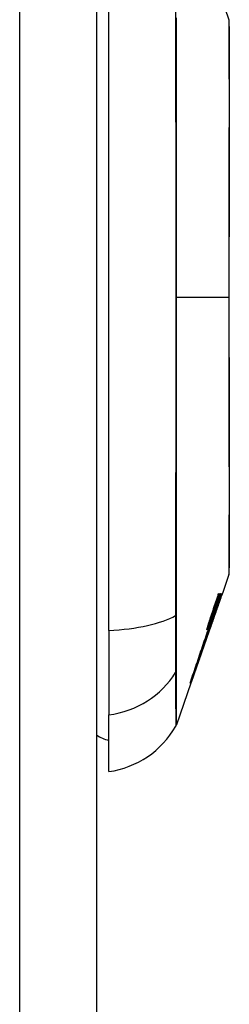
# Model space of a CAD drawing. Header units: inches. Extents: x 20 to 506, y 54 to 236.
# Tile 89 of 245: x 146.077 to 146.346, y 140.923 to 142.189. Entities that reach past the tile are written whole.
import ezdxf

# ---------------------------------------------------------------- set-up
doc = ezdxf.new("R2010")
doc.units = ezdxf.units.IN
doc.header["$MEASUREMENT"] = 0
doc.layers.add('Visible Edges(ANSI)', color=7, linetype='Continuous', lineweight=25)
doc.layers.add('Visible Tangent Edges(ANSI)', color=7, linetype='Continuous', lineweight=25)

msp = doc.modelspace()

# ---------------------------------------------------------------- linework, layer by layer
at = {"layer": 'Visible Edges(ANSI)'}
for p, q in [((146.1755, 156.6922), (146.1755, 126.9722)), ((146.1913, 141.4035), (146.1913, 142.2609)), ((146.3185, 142.2672), (146.3459, 142.189)), ((146.3459, 141.4754), (146.3374, 141.4509)), ((146.3295, 141.4322), (146.3361, 141.4509)), ((146.3326, 141.4509), (146.3334, 141.4509)), ((146.3345, 141.4509), (146.3352, 141.4509)), ((146.3361, 141.4509), (146.3365, 141.4509)), ((146.3367, 141.4509), (146.3371, 141.4509)), ((146.3373, 141.4509), (146.3374, 141.4509)), ((146.3351, 141.4444), (146.3206, 141.4031)), ((146.3315, 141.4347), (146.3313, 141.4347)), ((146.3315, 141.4347), (146.3315, 141.4347)), ((146.3291, 141.4277), (146.3289, 141.4277)), ((146.3211, 141.4133), (146.3201, 141.4133)), ((146.3202, 141.4054), (146.323, 141.4134)), ((146.3225, 141.4133), (146.3217, 141.4133)), ((146.3225, 141.4157), (146.3222, 141.4157)), ((146.3229, 141.4134), (146.3226, 141.4134)), ((146.323, 141.4134), (146.3229, 141.4134)), ((146.3266, 141.4208), (146.3264, 141.4208)), ((146.3266, 141.4208), (146.3266, 141.4208)), ((146.1913, 141.4035), (146.1913, 141.2947)), ((146.3206, 141.4031), (146.2974, 141.3367)), ((146.3184, 141.4019), (146.3184, 141.4019)), ((146.3193, 141.4031), (146.319, 141.4031)), ((146.3211, 141.4082), (146.3193, 141.4031)), ((146.3193, 141.4031), (146.3197, 141.4031)), ((146.3198, 141.4031), (146.3202, 141.4031)), ((146.3206, 141.4054), (146.3202, 141.4054)), ((146.3205, 141.4031), (146.3204, 141.4031)), ((146.3205, 141.4031), (146.3206, 141.4031)), ((146.321, 141.4054), (146.3207, 141.4054)), ((146.3214, 141.4054), (146.3213, 141.4054)), ((146.297, 141.3357), (146.2782, 141.2819)), ((146.2964, 141.3357), (146.2958, 141.3357)), ((146.2969, 141.3357), (146.2965, 141.3357)), ((146.297, 141.3357), (146.2969, 141.3357)), ((146.2974, 141.3367), (146.2973, 141.3367)), ((146.1913, 141.222), (146.1913, 141.2947))]:
    msp.add_line(p, q, dxfattribs=at)
at = {"layer": 'Visible Edges(ANSI)', "flags": 128}
for points in [[(146.3462, 141.477), (146.3462, 141.4774), (146.3462, 141.4787), (146.3462, 141.4809), (146.3462, 141.4838), (146.3462, 141.4876), (146.3462, 141.4923), (146.3462, 141.4977), (146.3463, 141.504), (146.3463, 141.5111), (146.3463, 141.519), (146.3463, 141.5276), (146.3463, 141.5369), (146.3463, 141.5469), (146.3464, 141.5576), (146.3464, 141.5689), (146.3464, 141.5809), (146.3464, 141.5935), (146.3464, 141.6067), (146.3463, 141.6204), (146.3463, 141.6346), (146.3463, 141.6493), (146.3463, 141.6644), (146.3463, 141.68), (146.3463, 141.696), (146.3462, 141.7122), (146.3462, 141.7287), (146.3462, 141.7455), (146.3462, 141.7625), (146.3462, 141.7797), (146.3462, 141.797), (146.3462, 141.8144), (146.3462, 141.8318), (146.3462, 141.8491), (146.3462, 141.8665), (146.3462, 141.8839), (146.3462, 141.9012), (146.3462, 141.9183), (146.3462, 141.9351), (146.3462, 141.9517), (146.3463, 141.9679), (146.3463, 141.9838), (146.3463, 141.9995), (146.3463, 142.0147), (146.3463, 142.0295), (146.3463, 142.0438), (146.3464, 142.0576), (146.3464, 142.0709), (146.3464, 142.0835), (146.3464, 142.0954), (146.3464, 142.1068), (146.3463, 142.1175), (146.3463, 142.1275), (146.3463, 142.1368), (146.3463, 142.1454), (146.3463, 142.1533), (146.3463, 142.1604), (146.3462, 142.1667), (146.3462, 142.1721), (146.3462, 142.1768), (146.3462, 142.1806), (146.3462, 142.1835), (146.3462, 142.1857), (146.3462, 142.187), (146.3462, 142.1874)], [(146.3365, 141.4509), (146.3358, 141.4491), (146.3352, 141.4472), (146.3345, 141.4453), (146.3338, 141.4434), (146.3332, 141.4415), (146.3325, 141.4396), (146.3319, 141.4377), (146.3312, 141.4358), (146.3305, 141.4339), (146.3299, 141.432), (146.3292, 141.4301), (146.3285, 141.4282), (146.3279, 141.4263), (146.3272, 141.4244), (146.3265, 141.4225), (146.3259, 141.4206), (146.3252, 141.4187), (146.3245, 141.4168), (146.3239, 141.4149), (146.3232, 141.413), (146.3226, 141.4111), (146.3219, 141.4092), (146.3212, 141.4073), (146.3206, 141.4054)], [(146.323, 141.4224), (146.3234, 141.4236), (146.3238, 141.4248), (146.3242, 141.4259), (146.3246, 141.4271), (146.325, 141.4283), (146.3254, 141.4295), (146.3258, 141.4307), (146.3262, 141.4319), (146.3266, 141.4331), (146.327, 141.4343), (146.3274, 141.4355), (146.3278, 141.4367), (146.3282, 141.4378), (146.3286, 141.439), (146.329, 141.4402), (146.3294, 141.4414), (146.3298, 141.4426), (146.3302, 141.4438), (146.3306, 141.445), (146.331, 141.4462), (146.3314, 141.4474), (146.3318, 141.4486), (146.3322, 141.4498), (146.3326, 141.4509)], [(146.3334, 141.4509), (146.333, 141.4497), (146.3326, 141.4485), (146.3322, 141.4474), (146.3318, 141.4462), (146.3314, 141.445), (146.331, 141.4438), (146.3306, 141.4426), (146.3302, 141.4414), (146.3298, 141.4402), (146.3294, 141.439), (146.329, 141.4378), (146.3286, 141.4366), (146.3281, 141.4354), (146.3277, 141.4342), (146.3273, 141.433), (146.3269, 141.4318), (146.3265, 141.4306), (146.3261, 141.4294), (146.3257, 141.4282), (146.3253, 141.427), (146.3249, 141.4258), (146.3245, 141.4246), (146.3241, 141.4234), (146.3237, 141.4222)], [(146.3352, 141.4509), (146.3348, 141.4497), (146.3344, 141.4485), (146.334, 141.4474), (146.3335, 141.4462), (146.3331, 141.445), (146.3327, 141.4438), (146.3323, 141.4426), (146.3319, 141.4414), (146.3315, 141.4402), (146.3311, 141.439), (146.3306, 141.4378), (146.3302, 141.4366), (146.3298, 141.4354), (146.3294, 141.4342), (146.329, 141.433), (146.3286, 141.4318), (146.3282, 141.4306), (146.3277, 141.4294), (146.3273, 141.4282), (146.3269, 141.427), (146.3265, 141.4258), (146.3261, 141.4246), (146.3257, 141.4234), (146.3253, 141.4222)], [(146.3281, 141.4322), (146.3284, 141.433), (146.3287, 141.4338), (146.3289, 141.4345), (146.3292, 141.4353), (146.3295, 141.4361), (146.3297, 141.4369), (146.33, 141.4377), (146.3303, 141.4384), (146.3305, 141.4392), (146.3308, 141.44), (146.3311, 141.4408), (146.3313, 141.4416), (146.3316, 141.4423), (146.3319, 141.4431), (146.3321, 141.4439), (146.3324, 141.4447), (146.3327, 141.4455), (146.3329, 141.4463), (146.3332, 141.447), (146.3335, 141.4478), (146.3337, 141.4486), (146.334, 141.4494), (146.3343, 141.4502), (146.3345, 141.4509)], [(146.3289, 141.4275), (146.3292, 141.4285), (146.3295, 141.4295), (146.3298, 141.4305), (146.3302, 141.4314), (146.3305, 141.4324), (146.3308, 141.4334), (146.3312, 141.4343), (146.3315, 141.4353), (146.3318, 141.4363), (146.3321, 141.4373), (146.3325, 141.4382), (146.3328, 141.4392), (146.3331, 141.4402), (146.3334, 141.4412), (146.3338, 141.4421), (146.3341, 141.4431), (146.3344, 141.4441), (146.3348, 141.4451), (146.3351, 141.4461), (146.3354, 141.447), (146.3357, 141.448), (146.336, 141.449), (146.3364, 141.45), (146.3367, 141.4509)], [(146.3373, 141.4509), (146.337, 141.45), (146.3367, 141.449), (146.3363, 141.448), (146.336, 141.4471), (146.3356, 141.4461), (146.3353, 141.4451), (146.335, 141.4441), (146.3346, 141.4432), (146.3343, 141.4422), (146.3339, 141.4412), (146.3336, 141.4402), (146.3333, 141.4393), (146.3329, 141.4383), (146.3326, 141.4373), (146.3322, 141.4364), (146.3319, 141.4354), (146.3315, 141.4344), (146.3312, 141.4335), (146.3309, 141.4325), (146.3305, 141.4315), (146.3302, 141.4306), (146.3298, 141.4296), (146.3295, 141.4286), (146.3291, 141.4277)], [(146.3371, 141.4509), (146.3368, 141.4503), (146.3366, 141.4496), (146.3364, 141.4489), (146.3361, 141.4482), (146.3359, 141.4476), (146.3357, 141.4469), (146.3354, 141.4462), (146.3352, 141.4455), (146.335, 141.4448), (146.3347, 141.4442), (146.3345, 141.4435), (146.3343, 141.4428), (146.3341, 141.4421), (146.3338, 141.4415), (146.3336, 141.4408), (146.3334, 141.4401), (146.3331, 141.4394), (146.3329, 141.4387), (146.3327, 141.4381), (146.3324, 141.4374), (146.3322, 141.4367), (146.332, 141.436), (146.3317, 141.4354), (146.3315, 141.4347)], [(146.3315, 141.4347), (146.3318, 141.4354), (146.332, 141.436), (146.3323, 141.4367), (146.3325, 141.4374), (146.3327, 141.4381), (146.333, 141.4387), (146.3332, 141.4394), (146.3335, 141.4401), (146.3337, 141.4408), (146.3339, 141.4414), (146.3342, 141.4421), (146.3344, 141.4428), (146.3347, 141.4435), (146.3349, 141.4442), (146.3352, 141.4448), (146.3354, 141.4455), (146.3356, 141.4462), (146.3359, 141.4469), (146.3361, 141.4475), (146.3364, 141.4482), (146.3366, 141.4489), (146.3368, 141.4496), (146.3371, 141.4503), (146.3373, 141.4509)], [(146.3191, 141.4102), (146.3193, 141.4107), (146.3194, 141.4112), (146.3196, 141.4117), (146.3197, 141.4122), (146.3199, 141.4127), (146.32, 141.4132), (146.3202, 141.4137), (146.3204, 141.4142), (146.3205, 141.4147), (146.3207, 141.4152), (146.3208, 141.4157), (146.321, 141.4163), (146.3212, 141.4168), (146.3213, 141.4173), (146.3215, 141.4178), (146.3217, 141.4183), (146.3218, 141.4188), (146.322, 141.4193), (146.3222, 141.4198), (146.3223, 141.4204), (146.3225, 141.4209), (146.3227, 141.4214), (146.3228, 141.4219), (146.323, 141.4224)], [(146.3207, 141.4054), (146.321, 141.4063), (146.3214, 141.4072), (146.3217, 141.4082), (146.3221, 141.4091), (146.3224, 141.41), (146.3227, 141.4109), (146.3231, 141.4118), (146.3234, 141.4127), (146.3237, 141.4136), (146.3241, 141.4146), (146.3244, 141.4155), (146.3248, 141.4164), (146.3251, 141.4173), (146.3255, 141.4183), (146.3258, 141.4192), (146.3261, 141.4201), (146.3265, 141.421), (146.3268, 141.422), (146.3272, 141.4229), (146.3275, 141.4238), (146.3278, 141.4248), (146.3282, 141.4257), (146.3285, 141.4266), (146.3289, 141.4275)], [(146.3291, 141.4277), (146.3288, 141.4268), (146.3285, 141.4258), (146.3282, 141.4249), (146.3279, 141.424), (146.3275, 141.423), (146.3272, 141.4221), (146.3269, 141.4212), (146.3266, 141.4203), (146.3263, 141.4193), (146.3259, 141.4184), (146.3256, 141.4175), (146.3253, 141.4165), (146.325, 141.4156), (146.3246, 141.4147), (146.3243, 141.4138), (146.324, 141.4128), (146.3237, 141.4119), (146.3234, 141.411), (146.323, 141.4101), (146.3227, 141.4091), (146.3224, 141.4082), (146.3221, 141.4073), (146.3217, 141.4064), (146.3214, 141.4054)], [(146.3237, 141.4222), (146.3236, 141.4219), (146.3235, 141.4217), (146.3235, 141.4215), (146.3234, 141.4212), (146.3233, 141.421), (146.3232, 141.4207), (146.3231, 141.4205), (146.323, 141.4202), (146.323, 141.42), (146.3229, 141.4197), (146.3228, 141.4195), (146.3227, 141.4192), (146.3226, 141.419), (146.3226, 141.4187), (146.3225, 141.4185), (146.3224, 141.4182), (146.3223, 141.418), (146.3223, 141.4177), (146.3222, 141.4175), (146.3221, 141.4173), (146.322, 141.417), (146.322, 141.4168), (146.3219, 141.4165), (146.3218, 141.4163)], [(146.3232, 141.4182), (146.3234, 141.4187), (146.3236, 141.4192), (146.3238, 141.4198), (146.324, 141.4204), (146.3242, 141.4209), (146.3244, 141.4215), (146.3246, 141.422), (146.3248, 141.4226), (146.325, 141.4232), (146.3252, 141.4238), (146.3254, 141.4243), (146.3256, 141.4249), (146.3258, 141.4255), (146.326, 141.4261), (146.3262, 141.4267), (146.3264, 141.4273), (146.3266, 141.4279), (146.3269, 141.4285), (146.3271, 141.4291), (146.3273, 141.4297), (146.3275, 141.4303), (146.3277, 141.431), (146.3279, 141.4316), (146.3281, 141.4322)], [(146.3253, 141.4222), (146.3252, 141.4219), (146.3251, 141.4217), (146.325, 141.4215), (146.3249, 141.4212), (146.3248, 141.421), (146.3248, 141.4207), (146.3247, 141.4205), (146.3246, 141.4202), (146.3245, 141.42), (146.3244, 141.4197), (146.3243, 141.4195), (146.3243, 141.4192), (146.3242, 141.419), (146.3241, 141.4187), (146.324, 141.4185), (146.3239, 141.4182), (146.3239, 141.418), (146.3238, 141.4177), (146.3237, 141.4175), (146.3236, 141.4173), (146.3235, 141.417), (146.3235, 141.4168), (146.3234, 141.4165), (146.3233, 141.4163)], [(146.3245, 141.4182), (146.3247, 141.4187), (146.3249, 141.4192), (146.3251, 141.4198), (146.3253, 141.4203), (146.3255, 141.4209), (146.3257, 141.4215), (146.3259, 141.422), (146.3261, 141.4226), (146.3263, 141.4232), (146.3265, 141.4238), (146.3267, 141.4243), (146.327, 141.4249), (146.3272, 141.4255), (146.3274, 141.4261), (146.3276, 141.4267), (146.3278, 141.4273), (146.328, 141.4279), (146.3282, 141.4285), (146.3284, 141.4291), (146.3287, 141.4297), (146.3289, 141.4303), (146.3291, 141.431), (146.3293, 141.4316), (146.3295, 141.4322)], [(146.2969, 141.3357), (146.2981, 141.339), (146.2992, 141.3423), (146.3004, 141.3457), (146.3016, 141.3491), (146.3028, 141.3525), (146.3039, 141.3559), (146.3051, 141.3593), (146.3063, 141.3627), (146.3075, 141.3662), (146.3087, 141.3696), (146.3099, 141.3731), (146.3112, 141.3765), (146.3124, 141.38), (146.3136, 141.3834), (146.3148, 141.3869), (146.316, 141.3904), (146.3172, 141.3938), (146.3184, 141.3973), (146.3196, 141.4007), (146.3208, 141.4042), (146.322, 141.4076), (146.3232, 141.411), (146.3244, 141.4144), (146.3256, 141.4178)], [(146.3234, 141.4117), (146.3223, 141.4086), (146.3212, 141.4054), (146.3201, 141.4022), (146.319, 141.3991), (146.3179, 141.3959), (146.3167, 141.3927), (146.3156, 141.3895), (146.3145, 141.3863), (146.3134, 141.3831), (146.3123, 141.3799), (146.3112, 141.3767), (146.3101, 141.3735), (146.3089, 141.3703), (146.3078, 141.3671), (146.3067, 141.364), (146.3056, 141.3608), (146.3045, 141.3576), (146.3034, 141.3544), (146.3023, 141.3513), (146.3012, 141.3481), (146.3001, 141.345), (146.299, 141.3419), (146.2979, 141.3388), (146.2969, 141.3357)], [(146.3177, 141.4042), (146.3176, 141.4042), (146.3176, 141.4043), (146.3176, 141.4043), (146.3176, 141.4044), (146.3176, 141.4045), (146.3176, 141.4047), (146.3177, 141.4048), (146.3177, 141.405), (146.3177, 141.4052), (146.3178, 141.4054), (146.3178, 141.4057), (146.3179, 141.4059), (146.318, 141.4062), (146.3181, 141.4065), (146.3181, 141.4068), (146.3182, 141.4071), (146.3183, 141.4075), (146.3184, 141.4078), (146.3185, 141.4082), (146.3186, 141.4086), (146.3187, 141.409), (146.3189, 141.4094), (146.319, 141.4098), (146.3191, 141.4102)], [(146.3225, 141.4157), (146.3222, 141.4149), (146.3219, 141.4141), (146.3216, 141.4133), (146.3213, 141.4125), (146.321, 141.4118), (146.3208, 141.411), (146.3205, 141.4103), (146.3202, 141.4097), (146.32, 141.4091), (146.3198, 141.4085), (146.3195, 141.4079), (146.3193, 141.4074), (146.3191, 141.4069), (146.3189, 141.4064), (146.3187, 141.406), (146.3185, 141.4056), (146.3184, 141.4053), (146.3182, 141.405), (146.3181, 141.4048), (146.318, 141.4046), (146.3179, 141.4044), (146.3178, 141.4043), (146.3177, 141.4042), (146.3177, 141.4042)], [(146.3191, 141.4042), (146.3191, 141.4042), (146.319, 141.4043), (146.319, 141.4043), (146.3191, 141.4044), (146.3191, 141.4045), (146.3191, 141.4047), (146.3191, 141.4048), (146.3192, 141.405), (146.3192, 141.4052), (146.3193, 141.4054), (146.3193, 141.4057), (146.3194, 141.4059), (146.3195, 141.4062), (146.3196, 141.4065), (146.3197, 141.4068), (146.3198, 141.4072), (146.3199, 141.4075), (146.32, 141.4078), (146.3201, 141.4082), (146.3202, 141.4086), (146.3203, 141.409), (146.3204, 141.4094), (146.3206, 141.4098), (146.3207, 141.4102)], [(146.3229, 141.4134), (146.3227, 141.4128), (146.3224, 141.4121), (146.3222, 141.4114), (146.3219, 141.4108), (146.3217, 141.4102), (146.3215, 141.4096), (146.3213, 141.4091), (146.3211, 141.4085), (146.3209, 141.408), (146.3207, 141.4076), (146.3205, 141.4071), (146.3203, 141.4067), (146.3202, 141.4063), (146.32, 141.4059), (146.3199, 141.4056), (146.3197, 141.4053), (146.3196, 141.4051), (146.3195, 141.4048), (146.3194, 141.4046), (146.3193, 141.4045), (146.3192, 141.4044), (146.3192, 141.4043), (146.3191, 141.4042), (146.3191, 141.4042)], [(146.3202, 141.4031), (146.3204, 141.4034), (146.3205, 141.4038), (146.3206, 141.4041), (146.3208, 141.4045), (146.3209, 141.4049), (146.321, 141.4052), (146.3212, 141.4056), (146.3213, 141.4059), (146.3214, 141.4063), (146.3215, 141.4067), (146.3217, 141.407), (146.3218, 141.4074), (146.3219, 141.4077), (146.3221, 141.4081), (146.3222, 141.4085), (146.3223, 141.4088), (146.3225, 141.4092), (146.3226, 141.4095), (146.3227, 141.4099), (146.3228, 141.4103), (146.323, 141.4106), (146.3231, 141.411), (146.3232, 141.4113), (146.3234, 141.4117)], [(146.3256, 141.4178), (146.3253, 141.4172), (146.3251, 141.4166), (146.3249, 141.416), (146.3247, 141.4153), (146.3245, 141.4147), (146.3243, 141.4141), (146.3241, 141.4135), (146.3239, 141.4129), (146.3237, 141.4123), (146.3234, 141.4117), (146.3232, 141.411), (146.323, 141.4104), (146.3228, 141.4098), (146.3226, 141.4092), (146.3224, 141.4086), (146.3222, 141.408), (146.322, 141.4074), (146.3218, 141.4067), (146.3215, 141.4061), (146.3213, 141.4055), (146.3211, 141.4049), (146.3209, 141.4043), (146.3207, 141.4037), (146.3205, 141.4031)], [(146.3207, 141.4102), (146.3208, 141.4104), (146.3208, 141.4106), (146.3209, 141.4109), (146.321, 141.4111), (146.3211, 141.4113), (146.3211, 141.4115), (146.3212, 141.4118), (146.3213, 141.412), (146.3214, 141.4122), (146.3214, 141.4125), (146.3215, 141.4127), (146.3216, 141.4129), (146.3216, 141.4131), (146.3217, 141.4134), (146.3218, 141.4136), (146.3219, 141.4138), (146.3219, 141.4141), (146.322, 141.4143), (146.3221, 141.4145), (146.3222, 141.4148), (146.3223, 141.415), (146.3223, 141.4152), (146.3224, 141.4155), (146.3225, 141.4157)], [(146.3266, 141.4208), (146.3264, 141.4201), (146.3261, 141.4195), (146.3259, 141.4188), (146.3257, 141.4182), (146.3254, 141.4176), (146.3252, 141.4169), (146.325, 141.4163), (146.3247, 141.4156), (146.3245, 141.415), (146.3243, 141.4144), (146.324, 141.4137), (146.3238, 141.4131), (146.3236, 141.4124), (146.3233, 141.4118), (146.3231, 141.4112), (146.3229, 141.4105), (146.3227, 141.4099), (146.3224, 141.4092), (146.3222, 141.4086), (146.322, 141.408), (146.3217, 141.4073), (146.3215, 141.4067), (146.3213, 141.4061), (146.321, 141.4054)], [(146.3211, 141.4133), (146.3212, 141.4134), (146.3212, 141.4135), (146.3213, 141.4135), (146.3213, 141.4136), (146.3214, 141.4137), (146.3214, 141.4139), (146.3215, 141.414), (146.3216, 141.4142), (146.3217, 141.4143), (146.3217, 141.4145), (146.3218, 141.4147), (146.3219, 141.4149), (146.322, 141.4151), (146.3221, 141.4153), (146.3222, 141.4156), (146.3223, 141.4158), (146.3224, 141.4161), (146.3225, 141.4164), (146.3226, 141.4166), (146.3227, 141.4169), (146.3228, 141.4172), (146.3229, 141.4175), (146.323, 141.4178), (146.3232, 141.4182)], [(146.3218, 141.4163), (146.3217, 141.4161), (146.3217, 141.4159), (146.3216, 141.4156), (146.3216, 141.4154), (146.3215, 141.4152), (146.3214, 141.415), (146.3214, 141.4148), (146.3213, 141.4146), (146.3213, 141.4145), (146.3212, 141.4143), (146.3212, 141.4141), (146.3212, 141.414), (146.3212, 141.4139), (146.3211, 141.4138), (146.3211, 141.4137), (146.3211, 141.4136), (146.3211, 141.4135), (146.3211, 141.4134), (146.3211, 141.4134), (146.3211, 141.4133), (146.3211, 141.4133), (146.3211, 141.4133), (146.3211, 141.4133), (146.3211, 141.4133)], [(146.3213, 141.4054), (146.3216, 141.4061), (146.3218, 141.4067), (146.322, 141.4074), (146.3222, 141.408), (146.3224, 141.4086), (146.3227, 141.4093), (146.3229, 141.4099), (146.3231, 141.4105), (146.3233, 141.4112), (146.3235, 141.4118), (146.3238, 141.4125), (146.324, 141.4131), (146.3242, 141.4137), (146.3244, 141.4144), (146.3246, 141.415), (146.3249, 141.4156), (146.3251, 141.4163), (146.3253, 141.4169), (146.3255, 141.4176), (146.3257, 141.4182), (146.326, 141.4188), (146.3262, 141.4195), (146.3264, 141.4201), (146.3266, 141.4208)], [(146.3225, 141.4133), (146.3226, 141.4134), (146.3226, 141.4135), (146.3227, 141.4135), (146.3227, 141.4136), (146.3228, 141.4137), (146.3228, 141.4139), (146.3229, 141.414), (146.323, 141.4142), (146.323, 141.4143), (146.3231, 141.4145), (146.3232, 141.4147), (146.3233, 141.4149), (146.3233, 141.4151), (146.3234, 141.4153), (146.3235, 141.4156), (146.3236, 141.4158), (146.3237, 141.4161), (146.3238, 141.4163), (146.3239, 141.4166), (146.324, 141.4169), (146.3242, 141.4172), (146.3243, 141.4175), (146.3244, 141.4178), (146.3245, 141.4182)], [(146.3233, 141.4163), (146.3232, 141.4161), (146.3232, 141.4159), (146.3231, 141.4156), (146.323, 141.4154), (146.323, 141.4152), (146.3229, 141.415), (146.3229, 141.4148), (146.3228, 141.4146), (146.3228, 141.4145), (146.3227, 141.4143), (146.3227, 141.4142), (146.3226, 141.414), (146.3226, 141.4139), (146.3226, 141.4138), (146.3226, 141.4137), (146.3225, 141.4136), (146.3225, 141.4135), (146.3225, 141.4134), (146.3225, 141.4134), (146.3225, 141.4133), (146.3225, 141.4133), (146.3225, 141.4133), (146.3225, 141.4133), (146.3225, 141.4133)], [(146.2958, 141.3357), (146.2967, 141.3384), (146.2976, 141.3411), (146.2986, 141.3439), (146.2995, 141.3466), (146.3005, 141.3494), (146.3014, 141.3521), (146.3023, 141.3549), (146.3033, 141.3576), (146.3042, 141.3604), (146.3052, 141.3632), (146.3061, 141.3659), (146.3071, 141.3687), (146.308, 141.3715), (146.309, 141.3743), (146.3099, 141.3771), (146.3109, 141.3798), (146.3118, 141.3826), (146.3127, 141.3854), (146.3137, 141.3882), (146.3146, 141.3909), (146.3156, 141.3937), (146.3165, 141.3964), (146.3174, 141.3992), (146.3184, 141.4019)], [(146.3197, 141.4031), (146.3187, 141.4003), (146.3178, 141.3975), (146.3168, 141.3947), (146.3158, 141.3919), (146.3149, 141.389), (146.3139, 141.3862), (146.3129, 141.3834), (146.3119, 141.3806), (146.311, 141.3778), (146.31, 141.3749), (146.309, 141.3721), (146.308, 141.3693), (146.307, 141.3664), (146.3061, 141.3636), (146.3051, 141.3608), (146.3041, 141.358), (146.3032, 141.3552), (146.3022, 141.3524), (146.3012, 141.3496), (146.3002, 141.3468), (146.2993, 141.344), (146.2983, 141.3412), (146.2974, 141.3384), (146.2964, 141.3357)], [(146.2965, 141.3357), (146.2974, 141.3384), (146.2984, 141.3412), (146.2994, 141.344), (146.3003, 141.3468), (146.3013, 141.3496), (146.3023, 141.3524), (146.3032, 141.3552), (146.3042, 141.358), (146.3052, 141.3608), (146.3062, 141.3636), (146.3071, 141.3664), (146.3081, 141.3693), (146.3091, 141.3721), (146.3101, 141.3749), (146.311, 141.3778), (146.312, 141.3806), (146.313, 141.3834), (146.314, 141.3862), (146.315, 141.389), (146.3159, 141.3919), (146.3169, 141.3947), (146.3179, 141.3975), (146.3188, 141.4003), (146.3198, 141.4031)], [(146.3184, 141.4019), (146.3184, 141.4019), (146.3184, 141.402), (146.3185, 141.402), (146.3185, 141.4021), (146.3186, 141.4022), (146.3187, 141.4023), (146.3187, 141.4024), (146.3188, 141.4026), (146.3189, 141.4028), (146.319, 141.403), (146.3191, 141.4033), (146.3192, 141.4035), (146.3194, 141.4038), (146.3195, 141.4041), (146.3196, 141.4044), (146.3198, 141.4048), (146.3199, 141.4051), (146.3201, 141.4055), (146.3202, 141.4059), (146.3204, 141.4063), (146.3206, 141.4068), (146.3207, 141.4072), (146.3209, 141.4077), (146.3211, 141.4082)]]:
    msp.add_lwpolyline(points, dxfattribs=at)
at = {"layer": 'Visible Edges(ANSI)'}
for centre, radius, start, end in [((146.3413, 142.1874), 0.00492, 0.1731, 19.29), ((146.3413, 141.477), 0.00492, 340.71, 359.8269), ((146.2689, 141.2851), 0.00984, 330.1831, 340.71), ((146.1991, 141.3007), 0.0394, 233.1301, 258.463), ((146.1749, 141.3389), 0.1181, 277.9413, 330.1831)]:
    msp.add_arc(centre, radius, start, end, dxfattribs=at)
at = {"layer": 'Visible Tangent Edges(ANSI)'}
for p, q in [((146.0765, 156.6922), (146.0765, 126.9722)), ((146.2782, 141.8322), (146.3459, 141.8322)), ((146.3462, 141.8322), (146.3459, 141.8322)), ((146.2782, 141.4234), (146.2782, 141.4239)), ((146.3237, 141.4222), (146.3229, 141.4222)), ((146.3253, 141.4222), (146.3246, 141.4222)), ((146.3218, 141.4163), (146.321, 141.4163)), ((146.3233, 141.4163), (146.3225, 141.4163)), ((146.2782, 141.3515), (146.2782, 141.3516))]:
    msp.add_line(p, q, dxfattribs=at)
at = {"layer": 'Visible Tangent Edges(ANSI)', "flags": 128}
for points in [[(146.2772, 142.2089), (146.2773, 142.1756), (146.2773, 142.142), (146.2773, 142.1082), (146.2773, 142.074), (146.2774, 142.0397), (146.2774, 142.0052), (146.2774, 141.9706), (146.2774, 141.936), (146.2774, 141.9012), (146.2774, 141.8665), (146.2774, 141.8319), (146.2774, 141.7972), (146.2774, 141.7625), (146.2774, 141.7278), (146.2774, 141.6931), (146.2774, 141.6586), (146.2774, 141.6242), (146.2773, 141.5899), (146.2773, 141.5559), (146.2773, 141.5221), (146.2773, 141.4887), (146.2772, 141.4555), (146.2772, 141.4226)], [(146.2782, 141.8322), (146.2782, 141.8495), (146.2782, 141.8668), (146.2782, 141.8841), (146.2782, 141.9014), (146.2782, 141.9187), (146.2782, 141.936), (146.2782, 141.9533), (146.2782, 141.9705), (146.2782, 141.9878), (146.2782, 142.005), (146.2782, 142.0222), (146.2782, 142.0393), (146.2782, 142.0565), (146.2782, 142.0735), (146.2782, 142.0905), (146.2782, 142.1075), (146.2782, 142.1244), (146.2782, 142.1412), (146.2782, 142.158), (146.2782, 142.1747), (146.2782, 142.1913)], [(146.3459, 142.189), (146.3459, 142.1888), (146.3459, 142.1884), (146.3459, 142.1876), (146.3459, 142.1866), (146.3459, 142.1852), (146.3459, 142.1836), (146.3459, 142.1816), (146.346, 142.1794), (146.346, 142.1768), (146.346, 142.174), (146.346, 142.1708), (146.346, 142.1674), (146.346, 142.1638), (146.346, 142.1598), (146.3461, 142.1555), (146.3461, 142.151), (146.3461, 142.1462), (146.3461, 142.1411), (146.3461, 142.1358), (146.3461, 142.1303), (146.3462, 142.1245), (146.3462, 142.1184), (146.3462, 142.1122), (146.3462, 142.1057)], [(146.3462, 142.1057), (146.3462, 142.104), (146.3462, 142.1023), (146.3462, 142.1005), (146.3462, 142.0988), (146.3462, 142.097), (146.3462, 142.0953), (146.3462, 142.0935), (146.3462, 142.0917), (146.3462, 142.0899), (146.3462, 142.0881), (146.3462, 142.0862), (146.3462, 142.0844), (146.3462, 142.0825), (146.3462, 142.0806), (146.3462, 142.0787), (146.3462, 142.0768), (146.3462, 142.0749), (146.3462, 142.073), (146.3462, 142.071), (146.3462, 142.0691), (146.3462, 142.0671), (146.3462, 142.0651), (146.3462, 142.0631), (146.3462, 142.0611)], [(146.3462, 142.0611), (146.3462, 142.053), (146.3462, 142.0448), (146.3462, 142.0364), (146.3461, 142.0278), (146.3461, 142.0191), (146.3461, 142.0101), (146.3461, 142.0011), (146.3461, 141.9919), (146.3461, 141.9826), (146.346, 141.9732), (146.346, 141.9636), (146.346, 141.954), (146.346, 141.9442), (146.346, 141.9344), (146.346, 141.9244), (146.346, 141.9143), (146.3459, 141.9042), (146.3459, 141.894), (146.3459, 141.8838), (146.3459, 141.8735), (146.3459, 141.8632), (146.3459, 141.8528), (146.3459, 141.8425), (146.3459, 141.8322)], [(146.2782, 141.4239), (146.2782, 141.4402), (146.2782, 141.4566), (146.2782, 141.4731), (146.2782, 141.4897), (146.2782, 141.5064), (146.2782, 141.5231), (146.2782, 141.5399), (146.2782, 141.5568), (146.2782, 141.5737), (146.2782, 141.5907), (146.2782, 141.6078), (146.2782, 141.6249), (146.2782, 141.6421), (146.2782, 141.6593), (146.2782, 141.6765), (146.2782, 141.6937), (146.2782, 141.711), (146.2782, 141.7283), (146.2782, 141.7456), (146.2782, 141.7629), (146.2782, 141.7803), (146.2782, 141.7976), (146.2782, 141.8149), (146.2782, 141.8322)], [(146.3459, 141.8322), (146.3459, 141.8219), (146.3459, 141.8115), (146.3459, 141.8012), (146.3459, 141.7909), (146.3459, 141.7806), (146.3459, 141.7703), (146.3459, 141.7601), (146.346, 141.75), (146.346, 141.7399), (146.346, 141.73), (146.346, 141.7201), (146.346, 141.7104), (146.346, 141.7007), (146.346, 141.6911), (146.3461, 141.6817), (146.3461, 141.6723), (146.3461, 141.6631), (146.3461, 141.6541), (146.3461, 141.6452), (146.3461, 141.6365), (146.3462, 141.6279), (146.3462, 141.6195), (146.3462, 141.6113), (146.3462, 141.6033)], [(146.3462, 141.6033), (146.3462, 141.6013), (146.3462, 141.5993), (146.3462, 141.5973), (146.3462, 141.5954), (146.3462, 141.5934), (146.3462, 141.5915), (146.3462, 141.5895), (146.3462, 141.5876), (146.3462, 141.5857), (146.3462, 141.5838), (146.3462, 141.5819), (146.3462, 141.5801), (146.3462, 141.5782), (146.3462, 141.5764), (146.3462, 141.5745), (146.3462, 141.5727), (146.3462, 141.5709), (146.3462, 141.5692), (146.3462, 141.5674), (146.3462, 141.5656), (146.3462, 141.5639), (146.3462, 141.5622), (146.3462, 141.5604), (146.3462, 141.5587)], [(146.3462, 141.5587), (146.3462, 141.5522), (146.3462, 141.5459), (146.3462, 141.5399), (146.3461, 141.5341), (146.3461, 141.5285), (146.3461, 141.5232), (146.3461, 141.5182), (146.3461, 141.5134), (146.3461, 141.5089), (146.346, 141.5046), (146.346, 141.5006), (146.346, 141.4969), (146.346, 141.4935), (146.346, 141.4904), (146.346, 141.4875), (146.346, 141.485), (146.3459, 141.4828), (146.3459, 141.4808), (146.3459, 141.4792), (146.3459, 141.4778), (146.3459, 141.4768), (146.3459, 141.476), (146.3459, 141.4755), (146.3459, 141.4754)], [(146.2772, 141.4226), (146.2772, 141.4184), (146.2772, 141.4143), (146.2772, 141.4102), (146.2772, 141.4062), (146.2772, 141.4023), (146.2772, 141.3985), (146.2772, 141.3947), (146.2772, 141.3911), (146.2772, 141.3875), (146.2772, 141.3841), (146.2772, 141.3808), (146.2772, 141.3776), (146.2772, 141.3745), (146.2772, 141.3715), (146.2772, 141.3686), (146.2772, 141.3659), (146.2772, 141.3633), (146.2772, 141.3609), (146.2772, 141.3586), (146.2772, 141.3565), (146.2772, 141.3545), (146.2772, 141.3526), (146.2772, 141.3509), (146.2772, 141.3494)], [(146.2782, 141.3516), (146.2782, 141.3532), (146.2782, 141.3549), (146.2782, 141.3567), (146.2782, 141.3587), (146.2782, 141.3608), (146.2782, 141.3631), (146.2782, 141.3655), (146.2782, 141.368), (146.2782, 141.3707), (146.2782, 141.3735), (146.2782, 141.3764), (146.2782, 141.3794), (146.2782, 141.3826), (146.2782, 141.3858), (146.2782, 141.3892), (146.2782, 141.3926), (146.2782, 141.3962), (146.2782, 141.3998), (146.2782, 141.4036), (146.2782, 141.4074), (146.2782, 141.4113), (146.2782, 141.4153), (146.2782, 141.4193), (146.2782, 141.4234)], [(146.2772, 141.3494), (146.2772, 141.3438), (146.2772, 141.3384), (146.2773, 141.3333), (146.2773, 141.3284), (146.2773, 141.3237), (146.2773, 141.3193), (146.2773, 141.3151), (146.2773, 141.3111), (146.2773, 141.3074), (146.2773, 141.3039), (146.2774, 141.3006), (146.2774, 141.2976), (146.2774, 141.2948), (146.2774, 141.2923), (146.2774, 141.29), (146.2774, 141.2879), (146.2774, 141.2861), (146.2774, 141.2846), (146.2774, 141.2832), (146.2774, 141.2821), (146.2774, 141.2813), (146.2774, 141.2807), (146.2774, 141.2803), (146.2774, 141.2802)], [(146.2782, 141.2819), (146.2782, 141.282), (146.2782, 141.2823), (146.2782, 141.2829), (146.2782, 141.2838), (146.2782, 141.2849), (146.2782, 141.2862), (146.2782, 141.2878), (146.2782, 141.2897), (146.2782, 141.2917), (146.2782, 141.294), (146.2782, 141.2966), (146.2782, 141.2994), (146.2782, 141.3025), (146.2782, 141.3057), (146.2782, 141.3093), (146.2782, 141.313), (146.2782, 141.317), (146.2782, 141.3213), (146.2782, 141.3257), (146.2782, 141.3304), (146.2782, 141.3353), (146.2782, 141.3405), (146.2782, 141.3458), (146.2782, 141.3515)]]:
    msp.add_lwpolyline(points, dxfattribs=at)
at = {"layer": 'Visible Tangent Edges(ANSI)'}
for centre, major_axis, ratio, start_param, end_param in [((146.1749, 141.4421), (0.1181, 0), 0.32996, 4.850991, 5.75935), ((146.2687, 141.4242), (0.00984, -0.00003), 0.32572, 5.760249, 6.023956), ((146.1749, 141.4052), (0.1181, 0), 0.943995, 4.850991, 5.75935), ((146.2687, 141.354), (0.00984, 0.00008), 0.945463, 5.751833, 6.01554)]:
    msp.add_ellipse(centre, major_axis=major_axis, ratio=ratio, start_param=start_param, end_param=end_param, dxfattribs=at)

doc.saveas('drawing.dxf')
